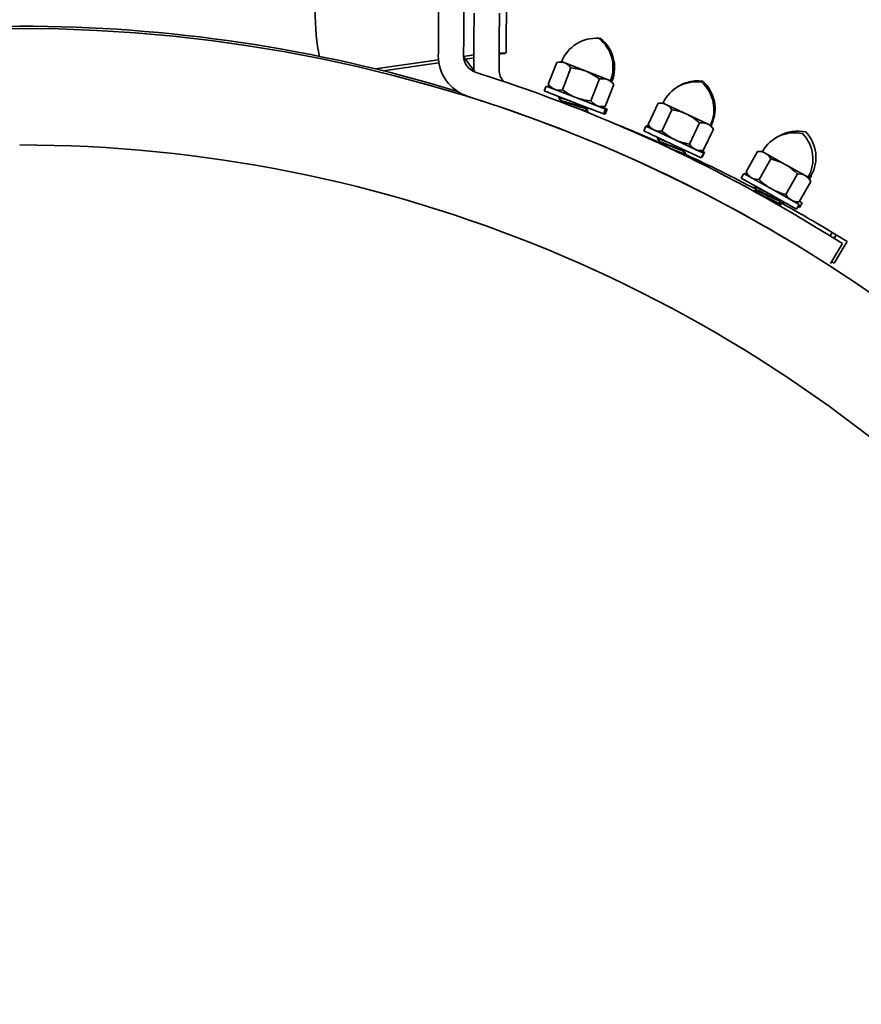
# Model space of a CAD drawing. Extents: x 6.5 to 64.9, y -6 to 65.8.
# Tile 20 of 25: x 17.6 to 23.9, y 54 to 61.3. Entities that reach past the tile are written whole.
import ezdxf

# ---------------------------------------------------------------- set-up
doc = ezdxf.new("R2010")
doc.units = 0
doc.header["$MEASUREMENT"] = 0

msp = doc.modelspace()

# ---------------------------------------------------------------- linework, layer by layer
at = {"color": 7, "lineweight": 35}
for p, q in [((21.256178, 61.690938), (21.252754, 61.057821)), ((20.750749, 61.500427), (20.74881, 61.141545)), ((20.938747, 61.499408), (20.936806, 61.140526)), ((21.014409, 61.3441), (21.01333, 61.144678)), ((21.201326, 61.143664), (21.202405, 61.343081)), ((20.74831, 61.049622), (20.74881, 61.141545)), ((20.936806, 61.140526), (20.936308, 61.048603)), ((21.01333, 61.144678), (21.012636, 61.016658)), ((21.200634, 61.015639), (21.201326, 61.143664)), ((20.74831, 61.049622), (20.748185, 61.026169)), ((20.936181, 61.02515), (20.936308, 61.048603)), ((20.936181, 61.024478), (20.936181, 61.02515)), ((20.936202, 61.022267), (21.012727, 61.033152)), ((20.936207, 61.021911), (21.018845, 60.906867)), ((20.950185, 61.002457), (21.012612, 61.011333)), ((21.012636, 61.016658), (21.012129, 60.922741)), ((21.200127, 60.921722), (21.200634, 61.015639)), ((21.200756, 61.038097), (21.235837, 61.043091)), ((21.235837, 61.043091), (21.200792, 61.044768)), ((21.2484, 61.045508), (21.200802, 61.046767)), ((20.281238, 60.929094), (20.749509, 60.995709)), ((20.337311, 60.915268), (20.752234, 60.974294)), ((21.628733, 60.977793), (21.5654, 60.814858)), ((21.663487, 60.983147), (21.628733, 60.977793)), ((21.688069, 60.973592), (21.663487, 60.983147)), ((21.671332, 60.773685), (21.734665, 60.936616)), ((21.846965, 60.911827), (21.688069, 60.973592)), ((21.012162, 60.916167), (21.012124, 60.921049)), ((21.012129, 60.921049), (21.012129, 60.922741)), ((21.188342, 60.850734), (21.021911, 60.905805)), ((21.200124, 60.921049), (21.200124, 60.921722)), ((21.846965, 60.911827), (22.00586, 60.850066)), ((21.536457, 60.765006), (21.550721, 60.801704)), ((21.770892, 60.71612), (21.550721, 60.801704)), ((21.562409, 60.80069), (21.561214, 60.797624)), ((21.58331, 60.792554), (21.562409, 60.80069)), ((21.587414, 60.78744), (21.5654, 60.814858)), ((21.946526, 60.854266), (21.883194, 60.691331)), ((21.989124, 60.650154), (22.052456, 60.813094)), ((22.00586, 60.850066), (22.030443, 60.840512)), ((22.029695, 60.844097), (22.04215, 60.839248)), ((22.030443, 60.840512), (22.052456, 60.813094)), ((22.038654, 60.830275), (22.04215, 60.839248)), ((20.962849, 60.727323), (21.12928, 60.672252)), ((21.756628, 60.679422), (21.536457, 60.765006)), ((21.643564, 60.714553), (21.645347, 60.719138)), ((21.661915, 60.691182), (21.643814, 60.713837)), ((21.646058, 60.719513), (21.651366, 60.72034)), ((21.991065, 60.630536), (21.770892, 60.71612)), ((21.929787, 60.654355), (21.770892, 60.71612)), ((21.651885, 60.703606), (21.651626, 60.704067)), ((21.661874, 60.691096), (21.651885, 60.703606)), ((21.661168, 60.687419), (21.652166, 60.686002)), ((21.66205, 60.691528), (21.660267, 60.686939)), ((21.976801, 60.593843), (21.756628, 60.679422)), ((21.800974, 60.630508), (21.769003, 60.640893)), ((21.841685, 60.64282), (21.839902, 60.638235)), ((21.840852, 60.642369), (21.848769, 60.643609)), ((21.929787, 60.654355), (21.95437, 60.6448)), ((21.989124, 60.650154), (21.95437, 60.6448)), ((21.960428, 60.645738), (21.965974, 60.64358)), ((22.002662, 60.629296), (21.96043, 60.645738)), ((21.967228, 60.646795), (21.965974, 60.64358)), ((22.307689, 60.515593), (22.38226, 60.673703)), ((22.38226, 60.673703), (22.417302, 60.676611)), ((22.441156, 60.66536), (22.417302, 60.676611)), ((22.441156, 60.66536), (22.595345, 60.592637)), ((21.858114, 60.615965), (21.840042, 60.638591)), ((21.849718, 60.632488), (21.848145, 60.628441)), ((21.848885, 60.632031), (21.870067, 60.635338)), ((21.848942, 60.609174), (21.855937, 60.610265)), ((21.856605, 60.610621), (21.858388, 60.61521)), ((21.866133, 60.605623), (21.858405, 60.615302)), ((21.865491, 60.602518), (21.866407, 60.604863)), ((21.976801, 60.593843), (21.991065, 60.630536)), ((21.988379, 60.592608), (21.9779, 60.596688)), ((21.988379, 60.592608), (22.002662, 60.629296)), ((22.41048, 60.467111), (22.485051, 60.625221)), ((22.595345, 60.592637), (22.749533, 60.519914)), ((22.275328, 60.46789), (22.292122, 60.503497)), ((22.505772, 60.402726), (22.292122, 60.503497)), ((22.300646, 60.510581), (22.296364, 60.501498)), ((22.316284, 60.503204), (22.300646, 60.510581)), ((22.327732, 60.4867), (22.307689, 60.515593)), ((22.690636, 60.528257), (22.616063, 60.370147)), ((22.749533, 60.519914), (22.773385, 60.508663)), ((22.773385, 60.508663), (22.793428, 60.479775)), ((22.775742, 60.518712), (22.781906, 60.515805)), ((22.776451, 60.504242), (22.781906, 60.515805)), ((22.488978, 60.367119), (22.275328, 60.46789)), ((22.718857, 60.321665), (22.793428, 60.479775)), ((22.378646, 60.41007), (22.380746, 60.41452)), ((22.395317, 60.385473), (22.378843, 60.409339)), ((22.394308, 60.381768), (22.379395, 60.380485)), ((22.381481, 60.414842), (22.386833, 60.415299)), ((22.395476, 60.385809), (22.393376, 60.381354)), ((22.702627, 60.266354), (22.488978, 60.367119)), ((22.719421, 60.301961), (22.505772, 60.402726)), ((22.65996, 60.330003), (22.505772, 60.402726)), ((22.527177, 60.310981), (22.527694, 60.31077)), ((22.571267, 60.324659), (22.569167, 60.320209)), ((22.585776, 60.296717), (22.56933, 60.320555)), ((22.570402, 60.324265), (22.578387, 60.324947)), ((22.570512, 60.290104), (22.583207, 60.291181)), ((22.575614, 60.322871), (22.573514, 60.318421)), ((22.590128, 60.294934), (22.573677, 60.318767)), ((22.574749, 60.322477), (22.582268, 60.323126)), ((22.583897, 60.291498), (22.585997, 60.295948)), ((22.589323, 60.291988), (22.590349, 60.294161)), ((22.65996, 60.330003), (22.683812, 60.318757)), ((22.683812, 60.318757), (22.718857, 60.321665)), ((22.702627, 60.266354), (22.719421, 60.301961)), ((22.727969, 60.309097), (22.703932, 60.32043)), ((22.711179, 60.273486), (22.706933, 60.275485)), ((22.711179, 60.273486), (22.727969, 60.309097)), ((23.036369, 60.162378), (23.121939, 60.314816)), ((23.121939, 60.314816), (23.157099, 60.315239)), ((23.180097, 60.302331), (23.157099, 60.315239)), ((23.180097, 60.302331), (23.328754, 60.218881)), ((23.135477, 60.106749), (23.221044, 60.259183)), ((23.328754, 60.218881), (23.477413, 60.135436)), ((23.000717, 60.117082), (23.019988, 60.15141)), ((23.225975, 60.035785), (23.019988, 60.15141)), ((23.039303, 60.157442), (23.032094, 60.144615)), ((23.054319, 60.132139), (23.036369, 60.162378)), ((23.419254, 60.147921), (23.333687, 59.995482)), ((23.477413, 60.135436), (23.500409, 60.122527)), ((23.508541, 60.142803), (23.523238, 60.134546)), ((23.514621, 60.11922), (23.523238, 60.134546)), ((23.206703, 60.001451), (23.000717, 60.117082)), ((23.099685, 60.052096), (23.102095, 60.056388)), ((23.102852, 60.056657), (23.108223, 60.056734)), ((23.43279, 59.939854), (23.51836, 60.092288)), ((23.500409, 60.122527), (23.51836, 60.092288)), ((23.508664, 60.108623), (23.514621, 60.11922)), ((23.113307, 60.022761), (23.088732, 60.0224)), ((23.114576, 60.026384), (23.099831, 60.051356)), ((23.114759, 60.026706), (23.112348, 60.022415)), ((23.412689, 59.885826), (23.206703, 60.001451)), ((23.431961, 59.920154), (23.225975, 60.035785)), ((23.374634, 59.952335), (23.225975, 60.035785)), ((23.273282, 59.918727), (23.295327, 59.919044)), ((23.285782, 59.953277), (23.283372, 59.948985)), ((23.29828, 59.924384), (23.283562, 59.949322)), ((23.284893, 59.952945), (23.292904, 59.953065)), ((23.296038, 59.919304), (23.298446, 59.923596)), ((23.316165, 59.927945), (23.305534, 59.945972)), ((23.314185, 59.923341), (23.316328, 59.927157)), ((23.374634, 59.952335), (23.39763, 59.939426)), ((23.39763, 59.939426), (23.43279, 59.939854)), ((23.412689, 59.885826), (23.431961, 59.920154)), ((23.454667, 59.932217), (23.434777, 59.943396)), ((23.435373, 59.897898), (23.454667, 59.932217)), ((23.435373, 59.897898), (23.423279, 59.904699)), ((23.643715, 59.697655), (23.520268, 59.772743)), ((23.643715, 59.697655), (23.754782, 59.630098)), ((23.677563, 59.712943), (23.661682, 59.686726)), ((23.707871, 59.694574), (23.677563, 59.712943)), ((23.707871, 59.694574), (23.691913, 59.668339)), ((23.707871, 59.694574), (23.788952, 59.645256)), ((23.754782, 59.630098), (23.663835, 59.480576)), ((23.691252, 59.484637), (23.788952, 59.645256)), ((23.422568, 59.612119), (23.546018, 59.537036)), ((23.67304, 59.495715), (23.691252, 59.484637))]:
    msp.add_line(p, q, dxfattribs=at)
for points in [[(21.628733, 60.977793), (21.646387, 60.979624), (21.663989, 60.979235), (21.676227, 60.977235), (21.688069, 60.973592)], [(21.734665, 60.936616), (21.717563, 60.95496), (21.69845, 60.968738), (21.688069, 60.973592)], [(21.734665, 60.936616), (21.765644, 60.932944), (21.796188, 60.927235), (21.822089, 60.920405), (21.846965, 60.911827)], [(21.946526, 60.854266), (21.908372, 60.88079), (21.868003, 60.90283), (21.846965, 60.911827)], [(21.611804, 60.777958), (21.593453, 60.787805), (21.577478, 60.801291), (21.5654, 60.814858)], [(22.00586, 60.850066), (21.994924, 60.853497), (21.971522, 60.856242), (21.946526, 60.854266)], [(22.052456, 60.813094), (22.035354, 60.831433), (22.016241, 60.845212), (22.00586, 60.850066)], [(21.611996, 60.777886), (21.622932, 60.774454), (21.646334, 60.771705), (21.671332, 60.773685)], [(21.643564, 60.714553), (21.643667, 60.714698), (21.64378, 60.714775), (21.644114, 60.714895), (21.644893, 60.714967), (21.647329, 60.714755), (21.659507, 60.711896)], [(21.66129, 60.716481), (21.648788, 60.719388), (21.646058, 60.719513)], [(21.770892, 60.71612), (21.7468, 60.726573), (21.723128, 60.739001), (21.6967, 60.755442), (21.671332, 60.773685)], [(21.770892, 60.71612), (21.792487, 60.708546), (21.837146, 60.697536), (21.883194, 60.691331)], [(21.659507, 60.711896), (21.720149, 60.693119), (21.72817, 60.690485)], [(21.661168, 60.687414), (21.663552, 60.68739), (21.673017, 60.685526)], [(21.6748, 60.690111), (21.665068, 60.692004), (21.662744, 60.691966), (21.662324, 60.691812), (21.66218, 60.691711), (21.66205, 60.691528)], [(21.673017, 60.685526), (21.714144, 60.673794), (21.750085, 60.662587)], [(21.751868, 60.667177), (21.693329, 60.685093), (21.6748, 60.690111)], [(21.750085, 60.662587), (21.813965, 60.643157), (21.835671, 60.637962), (21.838393, 60.637726), (21.839266, 60.637817), (21.83965, 60.637962), (21.83978, 60.638058), (21.839902, 60.638235)], [(21.840849, 60.642369), (21.838497, 60.642417), (21.821018, 60.646309), (21.761994, 60.664024), (21.751868, 60.667177)], [(21.883194, 60.691331), (21.900296, 60.672992), (21.919409, 60.659213), (21.929787, 60.654355)], [(21.929982, 60.654282), (21.940726, 60.650928), (21.964126, 60.648179), (21.989124, 60.650154)], [(22.38226, 60.673703), (22.399998, 60.674289), (22.41753, 60.672675), (22.429598, 60.669825), (22.441156, 60.66536)], [(22.441156, 60.66536), (22.451756, 60.65941), (22.46163, 60.651947), (22.474096, 60.639437), (22.485051, 60.625221)], [(21.858388, 60.61521), (21.858247, 60.615033), (21.858081, 60.614946), (21.857588, 60.614831), (21.856432, 60.614831), (21.852655, 60.615427), (21.820265, 60.624409), (21.800974, 60.630508)], [(21.833623, 60.615302), (21.852427, 60.610544), (21.855022, 60.610227), (21.855937, 60.610265)], [(21.866407, 60.604863), (21.866347, 60.604767), (21.866116, 60.604604), (21.865725, 60.604508), (21.864513, 60.604484), (21.857134, 60.605877)], [(22.485051, 60.625221), (22.515699, 60.619387), (22.545769, 60.611558), (22.571128, 60.602931), (22.595345, 60.592637)], [(22.595345, 60.592637), (22.618692, 60.580497), (22.641481, 60.566416), (22.666645, 60.548192), (22.690636, 60.528257)], [(22.307689, 60.515593), (22.323467, 60.4961), (22.341568, 60.481024), (22.351396, 60.475541)], [(22.749533, 60.519914), (22.738861, 60.5241), (22.715711, 60.528478), (22.690636, 60.528257)], [(22.793428, 60.479775), (22.77765, 60.499268), (22.759546, 60.514344), (22.749533, 60.519914)], [(22.351584, 60.475449), (22.362253, 60.471268), (22.385405, 60.46689), (22.41048, 60.467111)], [(22.41048, 60.467111), (22.446686, 60.437983), (22.485414, 60.413174), (22.505772, 60.402726)], [(22.378646, 60.41007), (22.378759, 60.410204), (22.378876, 60.410276), (22.37922, 60.410373), (22.379999, 60.410392), (22.382414, 60.410007), (22.394366, 60.406302)], [(22.396464, 60.410752), (22.384194, 60.414525), (22.381481, 60.414842)], [(22.394311, 60.381768), (22.396685, 60.381575), (22.405996, 60.379052)], [(22.394366, 60.406302), (22.453544, 60.383334), (22.46136, 60.380143)], [(22.408096, 60.383503), (22.398521, 60.386069), (22.396199, 60.386194), (22.395769, 60.386074), (22.39562, 60.385982), (22.395476, 60.385809)], [(22.405996, 60.379052), (22.446203, 60.364476), (22.481271, 60.350784)], [(22.483372, 60.355234), (22.426229, 60.377197), (22.408096, 60.383503)], [(22.481271, 60.350784), (22.543638, 60.326932), (22.564926, 60.320233), (22.567626, 60.319805), (22.568504, 60.319834), (22.568895, 60.319954), (22.569032, 60.32004), (22.569167, 60.320209)], [(22.570399, 60.324265), (22.568057, 60.324476), (22.550892, 60.32958), (22.493252, 60.351385), (22.483372, 60.355234)], [(22.616063, 60.370147), (22.585365, 60.375986), (22.555244, 60.383839), (22.529938, 60.392451), (22.505772, 60.402726)], [(22.65996, 60.330003), (22.649361, 60.335958), (22.639487, 60.343421), (22.62702, 60.355931), (22.616063, 60.370147)], [(22.527694, 60.31077), (22.571399, 60.294228), (22.581508, 60.291325), (22.583205, 60.291181)], [(22.585997, 60.295948), (22.585843, 60.29578), (22.585673, 60.295703), (22.58517, 60.295626), (22.584019, 60.295708), (22.580292, 60.296564), (22.548609, 60.30779), (22.529794, 60.31522)], [(22.590349, 60.294161), (22.590282, 60.294064), (22.590039, 60.293925), (22.58964, 60.293848), (22.588426, 60.293916), (22.585353, 60.294584)], [(22.660148, 60.329917), (22.670629, 60.325822), (22.693779, 60.321439), (22.718857, 60.321665)], [(23.121939, 60.314816), (23.139672, 60.314148), (23.157048, 60.311294), (23.168883, 60.307598), (23.180097, 60.302331)], [(23.180097, 60.302331), (23.190248, 60.295641), (23.199571, 60.2875), (23.211122, 60.274139), (23.221044, 60.259183)], [(23.221044, 60.259183), (23.251201, 60.251201), (23.280642, 60.241262), (23.305328, 60.230867), (23.328754, 60.218881)], [(23.328754, 60.218881), (23.351186, 60.205126), (23.37292, 60.189459), (23.396736, 60.169505), (23.419254, 60.147921)], [(23.036369, 60.162378), (23.050729, 60.141818), (23.067721, 60.125497), (23.077135, 60.119331)], [(23.477413, 60.135436), (23.467066, 60.140366), (23.444281, 60.146369), (23.419254, 60.147921)], [(23.51836, 60.092288), (23.503999, 60.112848), (23.487008, 60.129173), (23.477413, 60.135436)], [(23.077316, 60.11923), (23.087663, 60.114299), (23.110448, 60.108297), (23.135477, 60.106749)], [(23.117508, 60.051519), (23.105536, 60.056152), (23.102852, 60.056662)], [(23.135477, 60.106749), (23.169529, 60.075131), (23.206407, 60.047646), (23.225975, 60.035785)], [(23.243747, 59.946798), (23.130959, 60.002071), (23.098236, 60.017191)], [(23.099685, 60.052096), (23.099807, 60.052226), (23.09993, 60.052288), (23.100278, 60.05236), (23.101059, 60.052322), (23.103441, 60.051769), (23.1151, 60.047233)], [(23.11331, 60.022761), (23.115665, 60.0224), (23.124774, 60.019224)], [(23.127184, 60.023515), (23.117813, 60.026755), (23.115508, 60.027043), (23.115071, 60.026952), (23.114912, 60.02687), (23.114759, 60.026706)], [(23.1151, 60.047233), (23.172506, 60.020132), (23.180078, 60.016398)], [(23.124774, 60.019224), (23.163849, 60.001841), (23.19786, 59.985702)], [(23.20027, 59.989994), (23.144827, 60.015946), (23.127184, 60.023515)], [(23.19786, 59.985702), (23.258383, 59.957496), (23.279145, 59.949312), (23.28181, 59.948697), (23.282685, 59.948663), (23.283086, 59.94875), (23.283228, 59.948827), (23.283372, 59.948985)], [(23.28489, 59.952945), (23.282567, 59.95332), (23.265809, 59.95963), (23.209856, 59.985452), (23.20027, 59.989994)], [(23.333687, 59.995482), (23.303477, 60.003479), (23.273988, 60.013442), (23.249353, 60.023823), (23.225975, 60.035785)], [(23.374634, 59.952335), (23.364481, 59.959025), (23.355158, 59.967166), (23.343607, 59.980526), (23.333687, 59.995482)], [(23.241337, 59.942507), (23.283763, 59.922913), (23.29364, 59.919304), (23.295327, 59.91904)], [(23.298446, 59.923596), (23.29828, 59.923442), (23.298104, 59.923374), (23.2976, 59.923331), (23.296456, 59.923499), (23.292801, 59.924614), (23.26199, 59.938052), (23.243747, 59.946798)], [(23.316328, 59.927157), (23.316261, 59.92707), (23.31603, 59.92695), (23.31566, 59.926897), (23.314553, 59.927017), (23.300589, 59.932241), (23.291179, 59.936408)], [(23.374814, 59.952234), (23.384979, 59.947409), (23.407763, 59.941401), (23.43279, 59.939854)]]:
    msp.add_lwpolyline(points, dxfattribs=at)
msp.add_circle((17.634818, 50.075338), 11.154537, dxfattribs=at)
for centre, radius, start, end in [((17.634826, 50.075328), 11.17174, 90.000043, 38.525443), ((17.634741, 50.075044), 11.17203, 73.057677, 89.999606), ((21.920882, 60.883097), 0.274187, 85.57111, 158.758882), ((21.773047, 60.940561), 0.274187, 338.758885, 51.946655), ((21.932613, 60.881891), 0.274187, 85.540722, 87.873109), ((21.78481, 60.939432), 0.274187, 338.728493, 51.916264), ((21.06118, 61.024478), 0.313, 179.690092, 251.690091), ((21.06118, 61.024478), 0.125001, 180.000377, 251.689797), ((21.223798, 61.140704), 0.098339, 277.029772, 284.490298), ((21.231295, 61.058571), 0.021494, 322.636403, 357.99292), ((21.325129, 60.921049), 0.125003, 180.000623, 223.165971), ((17.623607, 50.078216), 11.347, 58.690094, 71.690089), ((22.667071, 60.558808), 0.274187, 81.561133, 154.748905), ((22.675587, 60.565935), 0.274187, 81.568298, 131.146216), ((22.523616, 60.626471), 0.274187, 334.748908, 47.936679), ((22.532125, 60.633579), 0.274187, 334.756068, 47.94384), ((21.644342, 60.714438), 0.000795, 171.821523, 228.726633), ((21.646034, 60.718653), 0.00085, 88.351236, 144.768387), ((17.623594, 50.078187), 11.15903, 58.690108, 71.690075), ((21.847993, 60.646122), 0.014132, 258.098133, 273.60491), ((21.855954, 60.611068), 0.000795, 268.791095, 325.696246), ((21.857555, 60.615316), 0.00085, 352.749277, 49.166642), ((21.865571, 60.604969), 0.00085, 352.763674, 49.110532), ((17.81121, 50.000048), 11.347003, 66.19288, 67.893228), ((23.397909, 60.180063), 0.274187, 77.505162, 150.692934), ((23.420771, 60.192145), 0.274187, 77.470779, 120.555858), ((23.259599, 60.257703), 0.274187, 330.692936, 43.880707), ((23.282509, 60.269867), 0.274187, 330.658549, 43.846324), ((17.634818, 50.075338), 10.288118, 0, 90.000003), ((17.634818, 50.075338), 10.288118, 360, 90.000003), ((22.379415, 60.409902), 0.000795, 167.811546, 224.716697), ((22.381397, 60.413987), 0.00085, 84.341266, 140.75841), ((28.33542, 74.724967), 15.535316, 247.736798, 248.055699), ((22.574996, 60.338154), 0.015692, 253.458775, 269.087553), ((22.583279, 60.291984), 0.000795, 264.781125, 321.686269), ((17.811186, 49.999995), 11.347062, 62.160356, 65.120273), ((22.58517, 60.296112), 0.00085, 348.739303, 45.156669), ((22.589522, 60.294324), 0.00085, 348.79124, 45.138087), ((23.198076, 59.832302), 0.427223, 42.189051, 44.455943), ((23.102705, 60.055811), 0.00085, 80.285295, 136.702439), ((23.100442, 60.051875), 0.000795, 163.755575, 220.660739), ((30.01077, 73.822036), 15.442363, 243.691495, 244.00022), ((17.811152, 49.999933), 11.347131, 58.869093, 61.120412), ((23.295454, 59.919837), 0.000795, 260.725174, 317.630298), ((23.297633, 59.923817), 0.00085, 344.683328, 41.100701), ((23.315519, 59.927378), 0.00085, 344.693693, 41.040534)]:
    msp.add_arc(centre, radius, start, end, dxfattribs=at)
for centre, major_axis, ratio, start_param, end_param in [((19.973549, 61.471774), (0.028195, 0.589878), 0.233484, 1.7503436, 2.44788217), ((22.401983, 60.402154), (0.17153, -0.083738), 0.048127, 6.13332353, 6.28378795)]:
    msp.add_ellipse(centre, major_axis=major_axis, ratio=ratio, start_param=start_param, end_param=end_param, dxfattribs=at)

doc.saveas('drawing.dxf')
